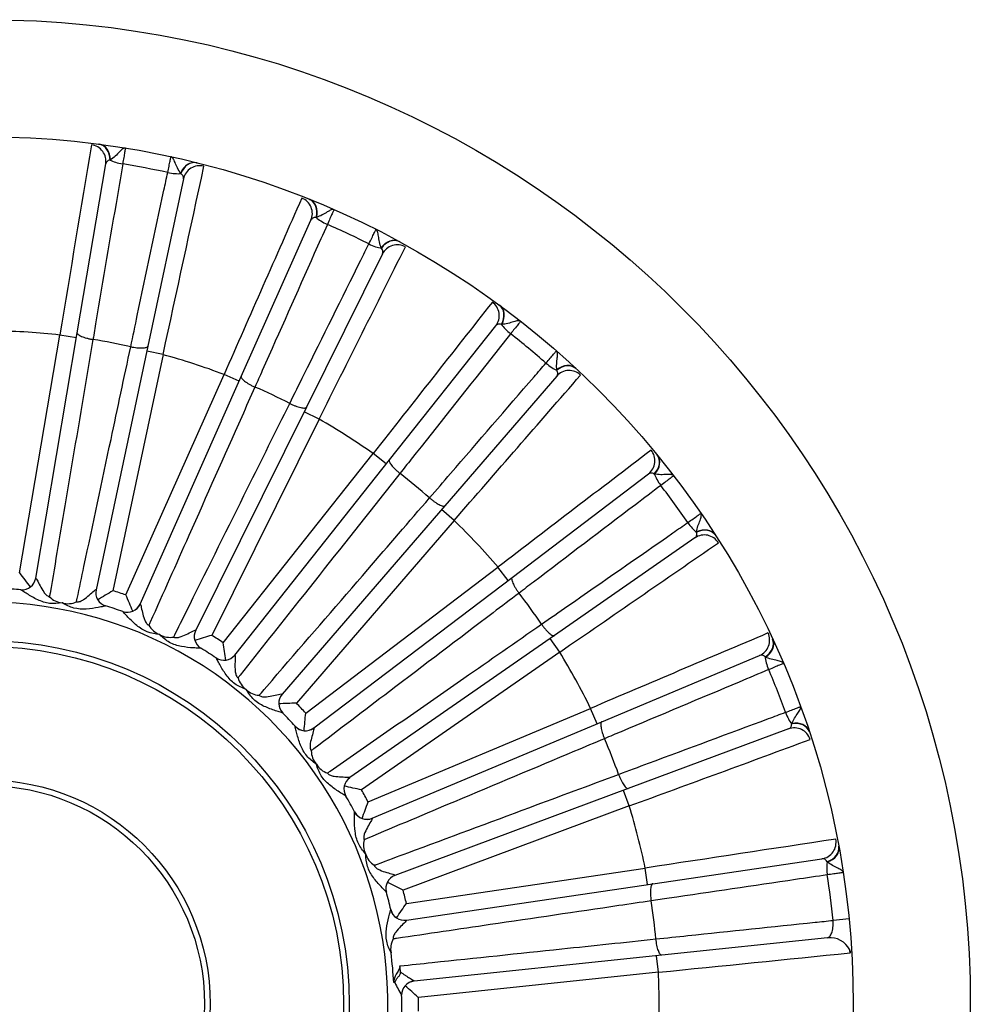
# Model space of a CAD drawing. Header units: millimetres. Extents: x 0 to 1782, y 0 to 1260.
# Tile 23 of 25: x 1210 to 1381, y 819 to 996. Entities that reach past the tile are written whole.
import ezdxf

# ---------------------------------------------------------------- set-up
doc = ezdxf.new("R2010")
doc.units = ezdxf.units.MM
doc.header["$LTSCALE"] = 6
doc.layers.add('CAP355B', color=7, linetype='Continuous')
doc.layers.add('Default', color=7, linetype='Continuous')

# ---------------------------------------------------------------- blocks, each defined once
blk = doc.blocks.new('SE2')
at = {"layer": 'CAP355B', "color": 7, "linetype": 'Continuous'}
for p, q in [((1223.91, 973.88), (1224.02, 973.87)), ((1225.98, 971.06), (1225.93, 971.02)), ((1220, 939.89), (1225.15, 970.31)), ((1241.51, 970.53), (1241.61, 970.51)), ((1239.15, 967.64), (1232.74, 937.46)), ((1238.69, 968.59), (1238.65, 968.64)), ((1261.84, 963.94), (1261.93, 963.9)), ((1263.14, 960.69), (1263.07, 960.67)), ((1249.59, 931.99), (1262.14, 960.17)), ((1274.83, 955.13), (1274.8, 955.2)), ((1278.05, 956.32), (1278.14, 956.27)), ((1275.04, 954.1), (1261.32, 926.47)), ((1296.09, 944.87), (1296.18, 944.81)), ((1276.29, 916.97), (1295.45, 941.15)), ((1296.54, 941.4), (1296.48, 941.4)), ((1209.63, 896.58), (1216.89, 939.48)), ((1212.52, 895.63), (1220, 939.89)), ((1219.85, 938.98), (1216.89, 939.48)), ((1222.85, 938.67), (1222.84, 938.67)), ((1232.74, 937.46), (1223.4, 893.55)), ((1229.65, 937.37), (1229.65, 937.37)), ((1235.48, 935.94), (1226.43, 893.38)), ((1235.48, 935.94), (1232.55, 936.56)), ((1228.78, 892.61), (1246.48, 932.36)), ((1231.33, 890.97), (1249.59, 931.99)), ((1249.22, 931.14), (1246.48, 932.36)), ((1306.44, 932.06), (1286.28, 908.71)), ((1306.49, 933.11), (1306.48, 933.18)), ((1309.9, 933.46), (1309.98, 933.39)), ((1252.04, 930.1), (1252.04, 930.1)), ((1258.31, 927.15), (1258.31, 927.15)), ((1261.32, 926.47), (1241.36, 886.26)), ((1263.6, 924.31), (1260.91, 925.64)), ((1263.6, 924.31), (1244.25, 885.33)), ((1246.34, 884.01), (1273.36, 918.11)), ((1275.71, 916.25), (1273.36, 918.11)), ((1324.53, 917.89), (1324.6, 917.81)), ((1248.4, 881.79), (1276.29, 916.97)), ((1278.19, 914.53), (1278.19, 914.53)), ((1298.41, 895.79), (1322.99, 914.44)), ((1324.1, 914.41), (1324.04, 914.42)), ((1283.53, 910.12), (1283.53, 910.12)), ((1286.28, 908.71), (1256.94, 874.72)), ((1287.95, 906.05), (1285.67, 908.01)), ((1287.95, 906.05), (1259.51, 873.11)), ((1331.68, 903.91), (1331.68, 903.98)), ((1331.37, 902.91), (1306.03, 885.3)), ((1335.07, 903.4), (1335.12, 903.31)), ((1261.2, 871.31), (1295.86, 897.62)), ((1297.67, 895.23), (1295.86, 897.62)), ((1212.52, 895.63), (1212.52, 895.64)), ((1262.65, 868.64), (1298.41, 895.79)), ((1223.41, 893.56), (1223.4, 893.55)), ((1299.65, 892.95), (1299.65, 892.95)), ((1231.33, 890.97), (1231.34, 890.98)), ((1241.37, 886.26), (1241.36, 886.26)), ((1303.72, 887.35), (1303.72, 887.35)), ((1306.03, 885.3), (1269.17, 859.68)), ((1306.98, 882.31), (1305.27, 884.77)), ((1345.37, 884.68), (1345.41, 884.58)), ((1306.98, 882.31), (1271.26, 857.48)), ((1248.4, 881.79), (1248.41, 881.79)), ((1314.57, 869.77), (1343.01, 881.72)), ((1344.09, 881.42), (1344.03, 881.45)), ((1256.95, 874.73), (1256.94, 874.72)), ((1272.44, 855.31), (1312.55, 872.17)), ((1313.72, 869.41), (1312.55, 872.17)), ((1273.18, 852.37), (1314.57, 869.77)), ((1262.65, 868.64), (1262.66, 868.65)), ((1348.26, 868.47), (1319.34, 857.71)), ((1348.81, 869.36), (1348.83, 869.43)), ((1351.97, 868.02), (1352, 867.92)), ((1315.06, 866.71), (1315.06, 866.71)), ((1269.17, 859.68), (1269.17, 859.68)), ((1317.61, 860.27), (1317.61, 860.28)), ((1319.34, 857.71), (1277.26, 842.06)), ((1319.52, 854.58), (1318.48, 857.39)), ((1319.52, 854.58), (1278.74, 839.41)), ((1273.18, 852.37), (1273.19, 852.37)), ((1357.29, 847.33), (1357.31, 847.23)), ((1323.75, 840.55), (1354.27, 845.05)), ((1279.35, 837.02), (1322.4, 843.38)), ((1322.84, 840.41), (1322.4, 843.38)), ((1355.24, 844.49), (1355.19, 844.53)), ((1277.27, 842.07), (1277.26, 842.06)), ((1279.34, 833.99), (1323.75, 840.55)), ((1323.47, 837.47), (1323.47, 837.47)), ((1279.34, 833.99), (1279.35, 833.99)), ((1359.15, 834.24), (1356.26, 833.95)), ((1355.28, 830.83), (1325.37, 827.68)), ((1324.33, 830.6), (1324.33, 830.6)), ((1325.37, 827.68), (1280.73, 822.99)), ((1324.77, 824.6), (1324.46, 827.59)), ((1359.48, 828.23), (1359.25, 828.68)), ((1359.48, 828.23), (1359.34, 828.1)), ((1324.77, 824.6), (1281.5, 820.06)), ((1277.26, 822.74), (1277.07, 822.73)), ((1280.74, 822.99), (1280.73, 822.99))]:
    blk.add_line(p, q, dxfattribs=at)
for radius in [177.5, 156.4, 65.55, 64.52, 40.48, 39.45]:
    blk.add_circle((1203.51, 818.82), radius, dxfattribs=at)
for centre, radius, start, end in [((20196.53, -2177.53), 19233.89, 170.570087, 170.673605), ((1203.51, 818.82), 153.5, 77.6565, 80.7435), ((-17568.29, 5026.74), 19243.61, 347.726421, 347.829887), ((18854.67, -6806.77), 19233.89, 156.170087, 156.273605), ((1203.51, 818.82), 153.5, 63.2565, 66.3435), ((-15932.08, 9562.9), 19243.61, 333.326421, 333.429887), ((16403.72, -10956.86), 19233.89, 141.770087, 141.873605), ((1203.51, 818.82), 121.4, 83.6702, 89.1298), ((1203.51, 818.82), 153.5, 48.8565, 51.9435), ((1203.51, 818.82), 121.4, 77.5663, 80.8337), ((1203.51, 818.82), 121.4, 69.2702, 74.7298), ((-13219.17, 13549.63), 19243.61, 318.926421, 319.029887), ((1203.51, 818.82), 121.4, 63.1663, 66.4337), ((1203.51, 818.82), 121.4, 54.8702, 60.3298), ((12997.68, -14367.05), 19233.89, 127.370087, 127.473605), ((1203.51, 818.82), 121.4, 48.7663, 52.0337), ((1203.51, 818.82), 153.5, 34.4565, 37.5435), ((1203.51, 818.82), 121.4, 40.4702, 45.9298), ((-9600.03, 16736.44), 19243.61, 304.526421, 304.629887), ((1031.5, 757.66), 225.9, 37.1437, 37.9499), ((1210.05, 896.05), 2.5, 265.1556, 350.4), ((1203.51, 818.82), 75, 85.1551, 87.6449), ((1225.85, 893.03), 2.5, 168, 253.2444), ((1340.92, 698.63), 225.9, 120.4501, 121.2563), ((1203.51, 818.82), 78, 71.0937, 72.9063), ((1203.51, 818.82), 121.4, 34.3663, 37.6337), ((1203.51, 818.82), 72.5, 356.9573, 190.2427), ((1217.68, 894.85), 3.69, 223.5278, 263.7396), ((1203.51, 818.82), 73.66, 79.1751, 79.2249), ((1218.32, 894.73), 3.69, 254.6591, 294.8734), ((1021.69, 802.36), 225.9, 22.7437, 23.5499), ((1203.51, 818.82), 75, 70.7551, 73.2449), ((1229.05, 891.99), 2.5, 250.7556, 336), ((1236.14, 888.94), 3.69, 209.1278, 249.3396), ((1243.6, 885.14), 2.5, 153.6, 238.8444), ((8850.57, -16823.05), 19233.89, 112.970087, 113.073605), ((1203.51, 818.82), 73.66, 64.7751, 64.8249), ((1236.73, 888.66), 3.69, 240.2591, 280.4734), ((1306.71, 668.24), 225.9, 106.0501, 106.8563), ((1203.51, 818.82), 78, 56.6937, 58.5063), ((1023.31, 848.09), 225.9, 8.3437, 9.1499), ((1203.51, 818.82), 75, 56.3551, 58.8449), ((1203.51, 818.82), 121.4, 26.0702, 31.5298), ((1246.44, 883.34), 2.5, 236.3556, 321.6), ((1203.51, 818.82), 153.5, 20.0565, 23.1435), ((1252.56, 878.62), 3.69, 194.7278, 234.9396), ((1203.51, 818.82), 73.66, 50.3751, 50.4249), ((1253.06, 878.23), 3.71, 225.9664, 265.9661), ((1258.84, 873.09), 2.5, 139.2, 224.4444), ((1266.02, 647.3), 225.9, 91.6501, 92.4563), ((1203.51, 818.82), 78, 42.2937, 44.1063), ((1203.51, 818.82), 75, 41.9551, 44.4449), ((1036.25, 891.98), 225.9, 353.9437, 354.7499), ((1261.14, 870.64), 2.5, 221.9556, 307.2), ((1203.51, 818.82), 121.4, 19.9663, 23.2337), ((-5302.06, 18923.09), 19243.61, 290.126421, 290.229887), ((1265.89, 864.54), 3.69, 180.3278, 220.5396), ((1203.51, 818.82), 73.66, 35.9751, 36.0249), ((1266.27, 864.02), 3.69, 211.4591, 251.6734), ((1270.59, 857.62), 2.5, 124.8, 210.0444), ((1221.4, 637.14), 225.9, 77.2501, 78.0563), ((1203.51, 818.82), 78, 27.8937, 29.7063), ((1203.51, 818.82), 75, 27.5551, 30.0449), ((1059.7, 931.28), 225.9, 339.5437, 340.3499), ((1203.51, 818.82), 121.4, 11.6702, 17.1298), ((1272.22, 854.67), 2.5, 207.5556, 292.8), ((1275.3, 847.59), 3.69, 165.9278, 206.1396), ((4222.97, -18170.54), 19233.89, 98.570087, 98.673605), ((1203.51, 818.82), 73.66, 21.5751, 21.6249), ((1275.54, 846.99), 3.69, 197.0591, 237.2734), ((1278.14, 839.72), 2.5, 110.4, 195.6444), ((1203.51, 818.82), 153.5, 5.6565, 8.7435), ((1175.66, 638.4), 225.9, 62.8501, 63.6563), ((1203.51, 818.82), 75, 13.1551, 15.6449), ((1203.51, 818.82), 78, 13.4937, 15.3063), ((1092.18, 963.51), 225.9, 325.1437, 325.9499), ((1203.51, 818.82), 121.4, 5.5663, 8.8337), ((1278.97, 836.46), 2.5, 193.1556, 278.4), ((1355.75, 826.92), 3.91, 25.9301, 96.8446), ((1280.2, 828.84), 3.69, 151.5278, 191.7396), ((1203.51, 818.82), 73.66, 3.0427, 7.2249), ((-595.33, 19972.18), 19243.61, 275.726421, 275.829887), ((1202.73, 818.76), 75.78, 4.4675, 5.2948), ((1203.51, 818.82), 121.4, 357.2702, 2.7298), ((1301.64, 834.37), 27.01, 205.4925, 211.0117), ((1280.99, 820.51), 2.5, 96, 181.2444), ((1131.66, 651), 225.9, 48.4501, 49.2563), ((1203.51, 818.82), 75, 358.7551, 1.2449), ((1203.51, 818.82), 78, 359.0937, 0.9063)]:
    blk.add_arc(centre, radius, start, end, dxfattribs=at)
for centre, major_axis, ratio, start_param, end_param in [((1222.19, 970.81), (2.96, -0.5), 0.991756, 0, 1.615662), ((1223.52, 970.91), (0.38, 2.98), 0.797776, 4.850344, 6.276442), ((1223.62, 970.9), (-0.39, -2.97), 0.782661, 1.727719, 3.141593), ((1228.33, 971.14), (-2.96, 0.5), 0.274717, 0.670174, 1.572443), ((1240.79, 967.62), (0.73, 2.91), 0.782661, 0, 1.413873), ((1240.88, 967.6), (0.75, 2.91), 0.797776, 0.006744, 1.432841), ((1242.09, 967.02), (2.93, -0.62), 0.991756, 1.525931, 3.141593), ((1236.5, 969.58), (-2.93, 0.62), 0.274717, 1.569149, 2.471418), ((1259.4, 961.39), (2.74, -1.22), 0.991756, 0, 1.615662), ((1260.72, 961.15), (1.1, 2.79), 0.797776, 4.850344, 6.276442), ((1260.81, 961.12), (-1.12, -2.78), 0.782661, 1.727719, 3.141593), ((1265.43, 960.18), (-2.74, 1.22), 0.274717, 0.670174, 1.572443), ((1276.62, 953.68), (1.43, 2.64), 0.782661, 0, 1.413873), ((1276.71, 953.63), (1.45, 2.63), 0.797776, 0.006744, 1.432841), ((1272.95, 956.64), (-2.69, 1.33), 0.274717, 1.569149, 2.471418), ((1277.73, 952.77), (2.69, -1.33), 0.991756, 1.525931, 3.141593), ((1293.1, 943.01), (2.35, -1.86), 0.991756, 0, 1.615662), ((1294.32, 942.46), (1.76, 2.43), 0.797776, 4.850344, 6.276442), ((1294.4, 942.4), (-1.78, -2.42), 0.782661, 1.727719, 3.141593), ((1298.64, 940.34), (-2.35, 1.86), 0.274717, 0.670174, 1.572443), ((1305.04, 935.04), (-2.27, 1.96), 0.274717, 1.569149, 2.471418), ((1307.86, 931.26), (2.04, 2.2), 0.782661, 0, 1.413873), ((1307.93, 931.19), (2.05, 2.19), 0.797776, 0.006744, 1.432841), ((1308.71, 930.1), (2.27, -1.96), 0.991756, 1.525931, 3.141593), ((1321.17, 916.83), (1.81, -2.39), 0.991756, 0, 1.615662), ((1322.21, 915.99), (2.31, 1.91), 0.797776, 4.850344, 6.276442), ((1322.27, 915.91), (-2.32, -1.9), 0.782661, 1.727719, 3.141593), ((1325.87, 912.86), (-1.81, 2.39), 0.274717, 0.670174, 1.572443), ((1330.75, 906.14), (-1.71, 2.46), 0.274717, 1.569149, 2.471418), ((1333.08, 900.44), (1.71, -2.46), 0.991756, 1.525931, 3.141593), ((1332.54, 901.77), (2.52, 1.62), 0.782661, 0, 1.413873), ((1332.6, 901.69), (2.53, 1.61), 0.797776, 0.006744, 1.432841), ((1210.05, 896.05), (0.21, 2.49), 0.999887, 3.141593, 4.63264), ((1225.85, 893.03), (-0.72, -2.39), 0.999887, 4.792138, 6.283185), ((1229.05, 891.99), (0.82, 2.36), 0.999887, 3.141593, 4.63264), ((1243.6, 885.14), (-1.29, -2.14), 0.999887, 4.792138, 6.283185), ((1341.85, 884.49), (1.16, -2.77), 0.991756, 0, 1.615662), ((1342.64, 883.41), (2.71, 1.28), 0.797776, 4.850344, 6.276442), ((1342.69, 883.32), (-2.72, -1.26), 0.782661, 1.727719, 3.141593), ((1246.44, 883.34), (1.39, 2.08), 0.999887, 3.141593, 4.63264), ((1345.41, 879.48), (-1.16, 2.77), 0.274717, 0.670174, 1.572443), ((1258.84, 873.09), (-1.78, -1.75), 0.999887, 4.792138, 6.283185), ((1348.47, 871.75), (-1.05, 2.81), 0.274717, 1.569149, 2.471418), ((1261.14, 870.63), (1.86, 1.67), 0.999887, 3.141593, 4.63264), ((1349.31, 865.66), (1.05, -2.81), 0.991756, 1.525931, 3.141593), ((1349.15, 866.98), (2.85, 0.93), 0.797776, 0.006744, 1.432841), ((1349.12, 867.08), (2.85, 0.94), 0.782661, 0, 1.413873), ((1270.59, 857.62), (-2.16, -1.25), 0.999887, 4.792138, 6.283185), ((1272.22, 854.67), (2.22, 1.16), 0.999887, 3.141593, 4.63264), ((1353.83, 848.02), (0.44, -2.97), 0.991756, 0, 1.615662), ((1354.34, 846.78), (2.95, 0.56), 0.797776, 4.850344, 6.276442), ((1354.36, 846.68), (-2.95, -0.54), 0.782661, 1.727719, 3.141593), ((1356.04, 842.28), (-0.44, 2.97), 0.274717, 0.670174, 1.572443), ((1278.14, 839.72), (-2.41, -0.67), 0.999887, 4.792138, 6.283185), ((1278.97, 836.46), (2.43, 0.57), 0.999887, 3.141593, 4.63264), ((1356.37, 827.93), (0.31, -2.98), 0.991756, 1.525931, 1.722732), ((1280.99, 820.51), (2.5, 0.05), 0.999887, 1.650545, 3.141593)]:
    blk.add_ellipse(centre, major_axis=major_axis, ratio=ratio, start_param=start_param, end_param=end_param, dxfattribs=at)
for points, knots in [([(1228.69, 973.18), (1228.55, 973.2), (1228.39, 973.15), (1228.03, 972.9), (1227.84, 972.71), (1227.39, 972.25), (1227.14, 971.98), (1226.58, 971.47), (1226.27, 971.24), (1225.98, 971.06)], [0, 0, 0, 0, 0.25, 0.25, 0.5, 0.5, 0.75, 0.75, 1, 1, 1, 1]), ([(1228.69, 973.18), (1228.69, 973.18), (1228.69, 973.16), (1228.68, 973.1), (1228.67, 973.04), (1228.65, 972.91), (1228.63, 972.82), (1228.6, 972.63), (1228.58, 972.51), (1228.51, 972.13), (1228.46, 971.82), (1228.34, 971.12), (1228.27, 970.73), (1228.2, 970.32)], [0, 0, 0, 0, 0.125, 0.125, 0.25, 0.25, 0.375, 0.375, 0.5, 0.5, 0.75, 0.75, 1, 1, 1, 1]), ([(1225.93, 971.02), (1225.81, 970.99), (1225.7, 970.96), (1225.52, 970.87), (1225.44, 970.81), (1225.25, 970.63), (1225.18, 970.48), (1225.15, 970.31)], [0, 0, 0, 0, 0.25, 0.25, 0.5, 0.5, 1, 1, 1, 1]), ([(1236.32, 968.77), (1236.41, 969.18), (1236.48, 969.56), (1236.63, 970.26), (1236.69, 970.57), (1236.77, 970.95), (1236.8, 971.06), (1236.84, 971.26), (1236.85, 971.34), (1236.88, 971.48), (1236.89, 971.53), (1236.91, 971.6), (1236.91, 971.61), (1236.91, 971.61)], [0, 0, 0, 0, 0.25, 0.25, 0.5, 0.5, 0.625, 0.625, 0.75, 0.75, 0.875, 0.875, 1, 1, 1, 1]), ([(1238.65, 968.64), (1238.45, 968.91), (1238.25, 969.25), (1237.92, 969.93), (1237.78, 970.27), (1237.53, 970.86), (1237.42, 971.11), (1237.18, 971.47), (1237.05, 971.58), (1236.91, 971.61)], [0, 0, 0, 0, 0.25, 0.25, 0.5, 0.5, 0.75, 0.75, 1, 1, 1, 1]), ([(1228.2, 970.32), (1227.88, 968.43), (1227.56, 966.53), (1227.24, 964.63), (1225.95, 957.05), (1224.67, 949.46), (1223.39, 941.88), (1223.21, 940.81), (1223.03, 939.74), (1222.85, 938.67)], [0, 0, 0, 0, 0.179727, 0.179727, 0.179727, 0.898633, 0.898633, 0.898633, 1, 1, 1, 1]), ([(1229.65, 937.37), (1230.05, 939.26), (1230.45, 941.14), (1230.84, 943.02), (1232.44, 950.54), (1234.04, 958.07), (1235.64, 965.59), (1235.87, 966.65), (1236.09, 967.71), (1236.32, 968.77)], [0, 0, 0, 0, 0.179727, 0.179727, 0.179727, 0.898633, 0.898633, 0.898633, 1, 1, 1, 1]), ([(1239.15, 967.64), (1239.19, 967.81), (1239.17, 967.97), (1239.06, 968.21), (1239.01, 968.29), (1238.88, 968.44), (1238.79, 968.52), (1238.69, 968.59)], [0, 0, 0, 0, 0.5, 0.5, 0.75, 0.75, 1, 1, 1, 1]), ([(1266.29, 962.07), (1266.16, 962.13), (1265.99, 962.11), (1265.58, 961.96), (1265.35, 961.82), (1264.8, 961.49), (1264.49, 961.3), (1263.82, 960.94), (1263.46, 960.79), (1263.14, 960.69)], [0, 0, 0, 0, 0.25, 0.25, 0.5, 0.5, 0.75, 0.75, 1, 1, 1, 1]), ([(1266.29, 962.07), (1266.29, 962.07), (1266.28, 962.05), (1266.25, 961.99), (1266.23, 961.94), (1266.18, 961.81), (1266.14, 961.74), (1266.06, 961.56), (1266.01, 961.45), (1265.85, 961.09), (1265.72, 960.81), (1265.43, 960.16), (1265.27, 959.8), (1265.1, 959.42)], [0, 0, 0, 0, 0.125, 0.125, 0.25, 0.25, 0.375, 0.375, 0.5, 0.5, 0.75, 0.75, 1, 1, 1, 1]), ([(1263.07, 960.67), (1262.95, 960.67), (1262.84, 960.66), (1262.64, 960.61), (1262.55, 960.58), (1262.32, 960.45), (1262.21, 960.33), (1262.14, 960.17)], [0, 0, 0, 0, 0.25, 0.25, 0.5, 0.5, 1, 1, 1, 1]), ([(1265.1, 959.42), (1264.32, 957.67), (1263.53, 955.91), (1262.75, 954.15), (1259.62, 947.12), (1256.5, 940.1), (1253.37, 933.07), (1252.93, 932.08), (1252.48, 931.09), (1252.04, 930.1)], [0, 0, 0, 0, 0.179727, 0.179727, 0.179727, 0.898633, 0.898633, 0.898633, 1, 1, 1, 1]), ([(1272.58, 955.9), (1272.76, 956.28), (1272.94, 956.62), (1273.25, 957.27), (1273.39, 957.55), (1273.56, 957.9), (1273.61, 958), (1273.7, 958.18), (1273.74, 958.26), (1273.8, 958.38), (1273.82, 958.43), (1273.85, 958.49), (1273.86, 958.51), (1273.86, 958.51)], [0, 0, 0, 0, 0.25, 0.25, 0.5, 0.5, 0.625, 0.625, 0.75, 0.75, 0.875, 0.875, 1, 1, 1, 1]), ([(1274.8, 955.2), (1274.68, 955.51), (1274.56, 955.88), (1274.41, 956.62), (1274.37, 956.99), (1274.27, 957.62), (1274.23, 957.89), (1274.09, 958.3), (1273.99, 958.44), (1273.86, 958.51)], [0, 0, 0, 0, 0.25, 0.25, 0.5, 0.5, 0.75, 0.75, 1, 1, 1, 1]), ([(1258.31, 927.15), (1259.16, 928.87), (1260.02, 930.59), (1260.87, 932.32), (1264.29, 939.21), (1267.71, 946.1), (1271.13, 952.99), (1271.62, 953.96), (1272.1, 954.93), (1272.58, 955.9)], [0, 0, 0, 0, 0.179727, 0.179727, 0.179727, 0.898633, 0.898633, 0.898633, 1, 1, 1, 1]), ([(1275.04, 954.1), (1275.12, 954.26), (1275.15, 954.42), (1275.1, 954.68), (1275.07, 954.77), (1274.97, 954.95), (1274.91, 955.04), (1274.83, 955.13)], [0, 0, 0, 0, 0.5, 0.5, 0.75, 0.75, 1, 1, 1, 1]), ([(1296.48, 941.4), (1296.36, 941.43), (1296.25, 941.45), (1296.04, 941.45), (1295.95, 941.45), (1295.7, 941.38), (1295.56, 941.28), (1295.45, 941.15)], [0, 0, 0, 0, 0.25, 0.25, 0.5, 0.5, 1, 1, 1, 1]), ([(1299.94, 941.95), (1299.83, 942.04), (1299.66, 942.07), (1299.23, 942.02), (1298.97, 941.95), (1298.36, 941.77), (1298, 941.65), (1297.27, 941.47), (1296.88, 941.42), (1296.54, 941.4)], [0, 0, 0, 0, 0.25, 0.25, 0.5, 0.5, 0.75, 0.75, 1, 1, 1, 1]), ([(1299.94, 941.95), (1299.94, 941.95), (1299.93, 941.94), (1299.89, 941.89), (1299.85, 941.84), (1299.77, 941.74), (1299.72, 941.67), (1299.59, 941.52), (1299.52, 941.42), (1299.27, 941.12), (1299.08, 940.88), (1298.63, 940.32), (1298.39, 940.01), (1298.13, 939.69)], [0, 0, 0, 0, 0.125, 0.125, 0.25, 0.25, 0.375, 0.375, 0.5, 0.5, 0.75, 0.75, 1, 1, 1, 1]), ([(1220, 939.89), (1220, 939.85), (1220.01, 939.79), (1220.07, 939.69), (1220.12, 939.63), (1220.25, 939.52), (1220.33, 939.46), (1220.54, 939.35), (1220.65, 939.29), (1220.92, 939.18), (1221.06, 939.12), (1221.38, 939.02), (1221.54, 938.97), (1221.9, 938.87), (1222.08, 938.82), (1222.46, 938.74), (1222.65, 938.71), (1222.84, 938.67)], [0, 0, 0, 0, 0.125, 0.125, 0.25, 0.25, 0.375, 0.375, 0.5, 0.5, 0.625, 0.625, 0.75, 0.75, 0.875, 0.875, 1, 1, 1, 1]), ([(1298.13, 939.69), (1296.93, 938.18), (1295.74, 936.67), (1294.55, 935.17), (1289.77, 929.14), (1284.99, 923.11), (1280.21, 917.08), (1279.54, 916.23), (1278.87, 915.38), (1278.19, 914.53)], [0, 0, 0, 0, 0.179727, 0.179727, 0.179727, 0.898633, 0.898633, 0.898633, 1, 1, 1, 1]), ([(1222.84, 938.67), (1222.52, 936.74), (1222.19, 934.82), (1221.87, 932.89), (1220.56, 925.18), (1219.26, 917.47), (1217.95, 909.76), (1217.01, 904.14), (1216.06, 898.53), (1215.11, 892.92), (1215.07, 892.72), (1215.04, 892.52), (1215.01, 892.31)], [0, 0, 0, 0, 0.124752, 0.124752, 0.124752, 0.623761, 0.623761, 0.623761, 0.986945, 0.986945, 0.986945, 1, 1, 1, 1]), ([(1219.87, 891.39), (1219.91, 891.59), (1219.95, 891.79), (1220, 891.99), (1220.4, 893.9), (1220.81, 895.81), (1221.22, 897.72), (1222.84, 905.37), (1224.47, 913.02), (1226.1, 920.67), (1227.28, 926.24), (1228.46, 931.81), (1229.65, 937.37)], [0, 0, 0, 0, 0.013055, 0.013055, 0.013055, 0.137807, 0.137807, 0.137807, 0.636816, 0.636816, 0.636816, 1, 1, 1, 1]), ([(1229.65, 937.37), (1229.84, 937.33), (1230.03, 937.3), (1230.41, 937.24), (1230.6, 937.21), (1230.96, 937.17), (1231.14, 937.16), (1231.47, 937.14), (1231.63, 937.14), (1231.91, 937.15), (1232.04, 937.16), (1232.27, 937.19), (1232.37, 937.21), (1232.54, 937.26), (1232.6, 937.3), (1232.7, 937.37), (1232.73, 937.42), (1232.74, 937.46)], [0, 0, 0, 0, 0.125, 0.125, 0.25, 0.25, 0.375, 0.375, 0.5, 0.5, 0.625, 0.625, 0.75, 0.75, 0.875, 0.875, 1, 1, 1, 1]), ([(1304.5, 934.42), (1304.77, 934.73), (1305.02, 935.03), (1305.49, 935.57), (1305.69, 935.81), (1305.95, 936.11), (1306.02, 936.19), (1306.15, 936.35), (1306.21, 936.41), (1306.3, 936.52), (1306.33, 936.55), (1306.38, 936.61), (1306.39, 936.62), (1306.39, 936.62)], [0, 0, 0, 0, 0.25, 0.25, 0.5, 0.5, 0.625, 0.625, 0.75, 0.75, 0.875, 0.875, 1, 1, 1, 1]), ([(1306.48, 933.18), (1306.43, 933.52), (1306.42, 933.91), (1306.46, 934.66), (1306.5, 935.03), (1306.57, 935.66), (1306.59, 935.93), (1306.56, 936.36), (1306.5, 936.52), (1306.39, 936.62)], [0, 0, 0, 0, 0.25, 0.25, 0.5, 0.5, 0.75, 0.75, 1, 1, 1, 1]), ([(1283.53, 910.12), (1284.78, 911.57), (1286.04, 913.03), (1287.3, 914.49), (1292.32, 920.31), (1297.35, 926.13), (1302.37, 931.95), (1303.08, 932.77), (1303.79, 933.6), (1304.5, 934.42)], [0, 0, 0, 0, 0.179727, 0.179727, 0.179727, 0.898633, 0.898633, 0.898633, 1, 1, 1, 1]), ([(1249.59, 931.99), (1249.57, 931.94), (1249.57, 931.89), (1249.6, 931.77), (1249.64, 931.71), (1249.74, 931.57), (1249.81, 931.49), (1249.98, 931.33), (1250.08, 931.24), (1250.3, 931.07), (1250.43, 930.98), (1250.71, 930.8), (1250.86, 930.71), (1251.17, 930.53), (1251.34, 930.43), (1251.68, 930.26), (1251.86, 930.18), (1252.04, 930.1)], [0, 0, 0, 0, 0.125, 0.125, 0.25, 0.25, 0.375, 0.375, 0.5, 0.5, 0.625, 0.625, 0.75, 0.75, 0.875, 0.875, 1, 1, 1, 1]), ([(1306.44, 932.06), (1306.55, 932.19), (1306.62, 932.34), (1306.64, 932.61), (1306.63, 932.7), (1306.58, 932.9), (1306.54, 933), (1306.49, 933.11)], [0, 0, 0, 0, 0.5, 0.5, 0.75, 0.75, 1, 1, 1, 1]), ([(1252.04, 930.1), (1251.25, 928.31), (1250.45, 926.53), (1249.66, 924.74), (1246.48, 917.59), (1243.3, 910.45), (1240.12, 903.31), (1237.8, 898.11), (1235.49, 892.91), (1233.17, 887.71), (1233.09, 887.52), (1233.01, 887.33), (1232.92, 887.15)], [0, 0, 0, 0, 0.124752, 0.124752, 0.124752, 0.623761, 0.623761, 0.623761, 0.986945, 0.986945, 0.986945, 1, 1, 1, 1]), ([(1237.4, 885.04), (1237.49, 885.22), (1237.58, 885.4), (1237.67, 885.59), (1238.54, 887.34), (1239.41, 889.09), (1240.28, 890.84), (1243.76, 897.85), (1247.24, 904.85), (1250.72, 911.85), (1253.25, 916.95), (1255.78, 922.05), (1258.31, 927.15)], [0, 0, 0, 0, 0.013055, 0.013055, 0.013055, 0.137807, 0.137807, 0.137807, 0.636816, 0.636816, 0.636816, 1, 1, 1, 1]), ([(1258.31, 927.15), (1258.49, 927.06), (1258.66, 926.98), (1259.01, 926.82), (1259.19, 926.75), (1259.53, 926.62), (1259.7, 926.57), (1260.01, 926.47), (1260.17, 926.43), (1260.44, 926.36), (1260.57, 926.34), (1260.8, 926.32), (1260.91, 926.31), (1261.08, 926.32), (1261.15, 926.34), (1261.26, 926.39), (1261.3, 926.42), (1261.32, 926.47)], [0, 0, 0, 0, 0.125, 0.125, 0.25, 0.25, 0.375, 0.375, 0.5, 0.5, 0.625, 0.625, 0.75, 0.75, 0.875, 0.875, 1, 1, 1, 1]), ([(1276.29, 916.97), (1276.26, 916.93), (1276.24, 916.88), (1276.25, 916.76), (1276.26, 916.69), (1276.33, 916.53), (1276.37, 916.44), (1276.5, 916.24), (1276.57, 916.13), (1276.75, 915.91), (1276.85, 915.79), (1277.07, 915.54), (1277.19, 915.42), (1277.45, 915.16), (1277.6, 915.03), (1277.88, 914.78), (1278.03, 914.65), (1278.19, 914.53)], [0, 0, 0, 0, 0.125, 0.125, 0.25, 0.25, 0.375, 0.375, 0.5, 0.5, 0.625, 0.625, 0.75, 0.75, 0.875, 0.875, 1, 1, 1, 1]), ([(1278.19, 914.53), (1276.98, 913), (1275.76, 911.47), (1274.55, 909.93), (1269.69, 903.81), (1264.83, 897.68), (1259.98, 891.55), (1256.44, 887.09), (1252.91, 882.63), (1249.37, 878.16), (1249.24, 878), (1249.12, 877.84), (1248.99, 877.68)], [0, 0, 0, 0, 0.124752, 0.124752, 0.124752, 0.623761, 0.623761, 0.623761, 0.986945, 0.986945, 0.986945, 1, 1, 1, 1]), ([(1324.04, 914.42), (1323.93, 914.49), (1323.83, 914.53), (1323.63, 914.59), (1323.54, 914.6), (1323.28, 914.6), (1323.12, 914.54), (1322.99, 914.44)], [0, 0, 0, 0, 0.25, 0.25, 0.5, 0.5, 1, 1, 1, 1]), ([(1327.53, 914.1), (1327.44, 914.22), (1327.29, 914.29), (1326.86, 914.35), (1326.59, 914.35), (1325.95, 914.32), (1325.58, 914.29), (1324.82, 914.3), (1324.44, 914.34), (1324.1, 914.41)], [0, 0, 0, 0, 0.25, 0.25, 0.5, 0.5, 0.75, 0.75, 1, 1, 1, 1]), ([(1325.21, 912.36), (1323.68, 911.2), (1322.15, 910.03), (1320.62, 908.87), (1314.49, 904.22), (1308.37, 899.57), (1302.24, 894.92), (1301.37, 894.26), (1300.51, 893.61), (1299.65, 892.95)], [0, 0, 0, 0, 0.179727, 0.179727, 0.179727, 0.898633, 0.898633, 0.898633, 1, 1, 1, 1]), ([(1327.53, 914.1), (1327.53, 914.1), (1327.52, 914.09), (1327.46, 914.05), (1327.42, 914.02), (1327.31, 913.94), (1327.24, 913.89), (1327.08, 913.77), (1326.99, 913.7), (1326.68, 913.46), (1326.43, 913.27), (1325.86, 912.84), (1325.55, 912.61), (1325.21, 912.36)], [0, 0, 0, 0, 0.125, 0.125, 0.25, 0.25, 0.375, 0.375, 0.5, 0.5, 0.75, 0.75, 1, 1, 1, 1]), ([(1252.8, 874.53), (1252.94, 874.68), (1253.07, 874.84), (1253.2, 874.99), (1254.48, 876.47), (1255.76, 877.95), (1257.04, 879.43), (1262.15, 885.35), (1267.26, 891.27), (1272.37, 897.19), (1276.09, 901.5), (1279.81, 905.81), (1283.53, 910.12)], [0, 0, 0, 0, 0.013055, 0.013055, 0.013055, 0.137807, 0.137807, 0.137807, 0.636816, 0.636816, 0.636816, 1, 1, 1, 1]), ([(1283.53, 910.12), (1283.68, 909.99), (1283.83, 909.86), (1284.13, 909.63), (1284.28, 909.51), (1284.58, 909.3), (1284.73, 909.21), (1285.01, 909.03), (1285.15, 908.96), (1285.4, 908.83), (1285.52, 908.77), (1285.74, 908.69), (1285.84, 908.66), (1286.01, 908.63), (1286.08, 908.63), (1286.2, 908.65), (1286.25, 908.67), (1286.28, 908.71)], [0, 0, 0, 0, 0.125, 0.125, 0.25, 0.25, 0.375, 0.375, 0.5, 0.5, 0.625, 0.625, 0.75, 0.75, 0.875, 0.875, 1, 1, 1, 1]), ([(1330.08, 905.67), (1330.42, 905.91), (1330.73, 906.13), (1331.32, 906.54), (1331.58, 906.72), (1331.9, 906.95), (1331.99, 907.01), (1332.15, 907.13), (1332.22, 907.18), (1332.34, 907.25), (1332.38, 907.28), (1332.44, 907.32), (1332.45, 907.33), (1332.45, 907.33)], [0, 0, 0, 0, 0.25, 0.25, 0.5, 0.5, 0.625, 0.625, 0.75, 0.75, 0.875, 0.875, 1, 1, 1, 1]), ([(1331.68, 903.98), (1331.72, 904.32), (1331.8, 904.7), (1332.03, 905.42), (1332.17, 905.76), (1332.39, 906.36), (1332.48, 906.62), (1332.55, 907.04), (1332.53, 907.21), (1332.45, 907.33)], [0, 0, 0, 0, 0.25, 0.25, 0.5, 0.5, 0.75, 0.75, 1, 1, 1, 1]), ([(1303.72, 887.35), (1305.29, 888.45), (1306.87, 889.55), (1308.45, 890.64), (1314.77, 895.03), (1321.09, 899.42), (1327.4, 903.81), (1328.29, 904.43), (1329.18, 905.05), (1330.08, 905.67)], [0, 0, 0, 0, 0.179727, 0.179727, 0.179727, 0.898633, 0.898633, 0.898633, 1, 1, 1, 1]), ([(1331.37, 902.91), (1331.51, 903.01), (1331.61, 903.13), (1331.69, 903.38), (1331.71, 903.48), (1331.71, 903.68), (1331.7, 903.79), (1331.68, 903.91)], [0, 0, 0, 0, 0.5, 0.5, 0.75, 0.75, 1, 1, 1, 1]), ([(1212.52, 895.64), (1212.54, 895.71), (1212.63, 895.57), (1212.92, 895.02), (1213.11, 894.66), (1213.5, 893.91), (1213.72, 893.52), (1214.1, 892.97), (1214.24, 892.79), (1214.58, 892.48), (1214.78, 892.35), (1215.01, 892.31)], [0, 0, 0, 0, 0.25, 0.25, 0.5, 0.5, 0.75, 0.75, 0.875, 0.875, 1, 1, 1, 1]), ([(1298.41, 895.79), (1298.37, 895.76), (1298.35, 895.71), (1298.32, 895.59), (1298.32, 895.52), (1298.34, 895.35), (1298.36, 895.25), (1298.43, 895.02), (1298.47, 894.9), (1298.59, 894.64), (1298.66, 894.5), (1298.81, 894.21), (1298.9, 894.06), (1299.09, 893.74), (1299.19, 893.58), (1299.41, 893.27), (1299.53, 893.11), (1299.65, 892.95)], [0, 0, 0, 0, 0.125, 0.125, 0.25, 0.25, 0.375, 0.375, 0.5, 0.5, 0.625, 0.625, 0.75, 0.75, 0.875, 0.875, 1, 1, 1, 1]), ([(1217.28, 891.19), (1216.54, 891.07), (1215.78, 891.01), (1214.28, 891.18), (1213.56, 891.44), (1212.21, 892.07), (1211.56, 892.45), (1210.7, 892.99), (1210.43, 893.16), (1210, 893.45), (1209.85, 893.55), (1209.84, 893.55)], [0, 0, 0, 0, 0.25, 0.25, 0.5, 0.5, 0.75, 0.75, 0.875, 0.875, 1, 1, 1, 1]), ([(1219.87, 891.39), (1220.09, 891.33), (1220.33, 891.38), (1220.75, 891.55), (1220.95, 891.66), (1221.51, 892.03), (1221.85, 892.32), (1222.5, 892.87), (1222.8, 893.14), (1223.27, 893.54), (1223.41, 893.64), (1223.41, 893.56)], [0, 0, 0, 0, 0.125, 0.125, 0.25, 0.25, 0.5, 0.5, 0.75, 0.75, 1, 1, 1, 1]), ([(1299.65, 892.95), (1298.09, 891.77), (1296.53, 890.59), (1294.97, 889.41), (1288.75, 884.68), (1282.52, 879.95), (1276.29, 875.22), (1271.75, 871.78), (1267.22, 868.34), (1262.69, 864.89), (1262.52, 864.77), (1262.36, 864.65), (1262.2, 864.52)], [0, 0, 0, 0, 0.124752, 0.124752, 0.124752, 0.623761, 0.623761, 0.623761, 0.986945, 0.986945, 0.986945, 1, 1, 1, 1]), ([(1225.13, 890.64), (1225.12, 890.64), (1224.94, 890.6), (1224.44, 890.49), (1224.12, 890.43), (1223.12, 890.24), (1222.38, 890.13), (1220.89, 890.04), (1220.12, 890.07), (1218.67, 890.46), (1217.98, 890.8), (1217.34, 891.18)], [0, 0, 0, 0, 0.125, 0.125, 0.25, 0.25, 0.5, 0.5, 0.75, 0.75, 1, 1, 1, 1]), ([(1234.84, 885.49), (1234.1, 885.56), (1233.35, 885.68), (1231.94, 886.23), (1231.3, 886.66), (1230.15, 887.61), (1229.62, 888.13), (1228.92, 888.87), (1228.7, 889.11), (1228.36, 889.49), (1228.24, 889.63), (1228.23, 889.63)], [0, 0, 0, 0, 0.25, 0.25, 0.5, 0.5, 0.75, 0.75, 0.875, 0.875, 1, 1, 1, 1]), ([(1231.34, 890.98), (1231.37, 891.05), (1231.43, 890.89), (1231.58, 890.29), (1231.66, 889.89), (1231.86, 889.07), (1231.97, 888.63), (1232.21, 888), (1232.3, 887.8), (1232.55, 887.41), (1232.71, 887.23), (1232.92, 887.15)], [0, 0, 0, 0, 0.25, 0.25, 0.5, 0.5, 0.75, 0.75, 0.875, 0.875, 1, 1, 1, 1]), ([(1237.4, 885.04), (1237.61, 884.93), (1237.84, 884.92), (1238.3, 884.97), (1238.51, 885.04), (1239.15, 885.26), (1239.55, 885.45), (1240.31, 885.82), (1240.68, 886.01), (1241.23, 886.27), (1241.39, 886.33), (1241.37, 886.26)], [0, 0, 0, 0, 0.125, 0.125, 0.25, 0.25, 0.5, 0.5, 0.75, 0.75, 1, 1, 1, 1]), ([(1265.11, 860.52), (1265.28, 860.64), (1265.44, 860.75), (1265.61, 860.87), (1267.22, 861.98), (1268.82, 863.1), (1270.43, 864.22), (1276.85, 868.68), (1283.27, 873.14), (1289.69, 877.6), (1294.37, 880.85), (1299.04, 884.1), (1303.72, 887.35)], [0, 0, 0, 0, 0.013055, 0.013055, 0.013055, 0.137807, 0.137807, 0.137807, 0.636816, 0.636816, 0.636816, 1, 1, 1, 1]), ([(1303.72, 887.35), (1303.83, 887.19), (1303.94, 887.03), (1304.18, 886.72), (1304.3, 886.58), (1304.54, 886.3), (1304.65, 886.17), (1304.88, 885.93), (1305, 885.82), (1305.21, 885.63), (1305.31, 885.55), (1305.5, 885.42), (1305.59, 885.36), (1305.75, 885.29), (1305.82, 885.27), (1305.94, 885.26), (1305.99, 885.27), (1306.03, 885.3)], [0, 0, 0, 0, 0.125, 0.125, 0.25, 0.25, 0.375, 0.375, 0.5, 0.5, 0.625, 0.625, 0.75, 0.75, 0.875, 0.875, 1, 1, 1, 1]), ([(1242.31, 883), (1242.3, 883.01), (1242.11, 883.01), (1241.6, 883.03), (1241.28, 883.05), (1240.27, 883.12), (1239.52, 883.2), (1238.06, 883.48), (1237.32, 883.7), (1236, 884.43), (1235.43, 884.94), (1234.9, 885.46)], [0, 0, 0, 0, 0.125, 0.125, 0.25, 0.25, 0.5, 0.5, 0.75, 0.75, 1, 1, 1, 1]), ([(1250.44, 875.6), (1249.74, 875.86), (1249.04, 876.16), (1247.81, 877.04), (1247.3, 877.61), (1246.42, 878.82), (1246.04, 879.46), (1245.54, 880.35), (1245.38, 880.63), (1245.15, 881.09), (1245.07, 881.25), (1245.06, 881.26)], [0, 0, 0, 0, 0.25, 0.25, 0.5, 0.5, 0.75, 0.75, 0.875, 0.875, 1, 1, 1, 1]), ([(1248.41, 881.79), (1248.46, 881.85), (1248.48, 881.68), (1248.47, 881.06), (1248.45, 880.65), (1248.44, 879.81), (1248.44, 879.36), (1248.51, 878.69), (1248.55, 878.47), (1248.69, 878.03), (1248.8, 877.82), (1248.99, 877.68)], [0, 0, 0, 0, 0.25, 0.25, 0.5, 0.5, 0.75, 0.75, 0.875, 0.875, 1, 1, 1, 1]), ([(1344.03, 881.45), (1343.94, 881.53), (1343.85, 881.6), (1343.68, 881.71), (1343.59, 881.74), (1343.33, 881.81), (1343.17, 881.79), (1343.01, 881.72)], [0, 0, 0, 0, 0.25, 0.25, 0.5, 0.5, 1, 1, 1, 1]), ([(1347.33, 880.27), (1347.27, 880.4), (1347.14, 880.51), (1346.74, 880.67), (1346.48, 880.74), (1345.85, 880.87), (1345.49, 880.94), (1344.76, 881.13), (1344.39, 881.27), (1344.09, 881.42)], [0, 0, 0, 0, 0.25, 0.25, 0.5, 0.5, 0.75, 0.75, 1, 1, 1, 1]), ([(1344.65, 879.15), (1342.88, 878.41), (1341.11, 877.66), (1339.33, 876.92), (1332.24, 873.94), (1325.15, 870.95), (1318.06, 867.97), (1317.06, 867.55), (1316.06, 867.13), (1315.06, 866.71)], [0, 0, 0, 0, 0.179727, 0.179727, 0.179727, 0.898633, 0.898633, 0.898633, 1, 1, 1, 1]), ([(1347.33, 880.27), (1347.33, 880.27), (1347.32, 880.26), (1347.25, 880.23), (1347.2, 880.21), (1347.08, 880.16), (1347, 880.13), (1346.81, 880.05), (1346.71, 880.01), (1346.34, 879.86), (1346.06, 879.74), (1345.4, 879.46), (1345.04, 879.31), (1344.65, 879.15)], [0, 0, 0, 0, 0.125, 0.125, 0.25, 0.25, 0.375, 0.375, 0.5, 0.5, 0.75, 0.75, 1, 1, 1, 1]), ([(1257.05, 871.34), (1257.04, 871.35), (1256.87, 871.39), (1256.38, 871.54), (1256.07, 871.64), (1255.1, 871.96), (1254.4, 872.22), (1253.05, 872.85), (1252.39, 873.25), (1251.3, 874.29), (1250.87, 874.92), (1250.49, 875.56)], [0, 0, 0, 0, 0.125, 0.125, 0.25, 0.25, 0.5, 0.5, 0.75, 0.75, 1, 1, 1, 1]), ([(1252.8, 874.53), (1252.97, 874.37), (1253.2, 874.3), (1253.65, 874.24), (1253.88, 874.25), (1254.55, 874.31), (1254.99, 874.39), (1255.82, 874.56), (1256.22, 874.65), (1256.82, 874.77), (1256.99, 874.79), (1256.95, 874.73)], [0, 0, 0, 0, 0.125, 0.125, 0.25, 0.25, 0.5, 0.5, 0.75, 0.75, 1, 1, 1, 1]), ([(1347.7, 871.46), (1348.09, 871.61), (1348.45, 871.75), (1349.12, 872), (1349.41, 872.11), (1349.78, 872.25), (1349.89, 872.29), (1350.07, 872.36), (1350.15, 872.39), (1350.28, 872.44), (1350.33, 872.46), (1350.39, 872.48), (1350.41, 872.49), (1350.41, 872.49)], [0, 0, 0, 0, 0.25, 0.25, 0.5, 0.5, 0.625, 0.625, 0.75, 0.75, 0.875, 0.875, 1, 1, 1, 1]), ([(1348.83, 869.43), (1348.96, 869.74), (1349.13, 870.09), (1349.53, 870.74), (1349.74, 871.04), (1350.11, 871.56), (1350.26, 871.78), (1350.44, 872.18), (1350.46, 872.35), (1350.41, 872.49)], [0, 0, 0, 0, 0.25, 0.25, 0.5, 0.5, 0.75, 0.75, 1, 1, 1, 1]), ([(1314.57, 869.77), (1314.52, 869.75), (1314.49, 869.71), (1314.43, 869.6), (1314.41, 869.53), (1314.39, 869.36), (1314.39, 869.26), (1314.4, 869.02), (1314.41, 868.9), (1314.46, 868.61), (1314.49, 868.46), (1314.57, 868.14), (1314.61, 867.97), (1314.72, 867.62), (1314.78, 867.44), (1314.91, 867.08), (1314.98, 866.9), (1315.06, 866.71)], [0, 0, 0, 0, 0.125, 0.125, 0.25, 0.25, 0.375, 0.375, 0.5, 0.5, 0.625, 0.625, 0.75, 0.75, 0.875, 0.875, 1, 1, 1, 1]), ([(1317.61, 860.28), (1319.41, 860.95), (1321.21, 861.62), (1323.02, 862.29), (1330.23, 864.97), (1337.44, 867.65), (1344.65, 870.33), (1345.66, 870.71), (1346.68, 871.09), (1347.7, 871.46)], [0, 0, 0, 0, 0.179727, 0.179727, 0.179727, 0.898633, 0.898633, 0.898633, 1, 1, 1, 1]), ([(1263.08, 862.15), (1262.47, 862.57), (1261.87, 863.04), (1260.9, 864.19), (1260.54, 864.87), (1259.99, 866.26), (1259.78, 866.98), (1259.52, 867.96), (1259.44, 868.28), (1259.33, 868.77), (1259.29, 868.95), (1259.28, 868.96)], [0, 0, 0, 0, 0.25, 0.25, 0.5, 0.5, 0.75, 0.75, 0.875, 0.875, 1, 1, 1, 1]), ([(1262.66, 868.65), (1262.72, 868.69), (1262.7, 868.52), (1262.54, 867.92), (1262.42, 867.53), (1262.2, 866.72), (1262.09, 866.28), (1261.99, 865.62), (1261.97, 865.39), (1262, 864.94), (1262.05, 864.7), (1262.2, 864.52)], [0, 0, 0, 0, 0.25, 0.25, 0.5, 0.5, 0.75, 0.75, 0.875, 0.875, 1, 1, 1, 1]), ([(1348.26, 868.47), (1348.42, 868.53), (1348.55, 868.63), (1348.69, 868.85), (1348.73, 868.93), (1348.79, 869.13), (1348.8, 869.24), (1348.81, 869.36)], [0, 0, 0, 0, 0.5, 0.5, 0.75, 0.75, 1, 1, 1, 1]), ([(1315.06, 866.71), (1313.26, 865.96), (1311.46, 865.2), (1309.65, 864.44), (1302.44, 861.41), (1295.24, 858.38), (1288.03, 855.35), (1282.78, 853.14), (1277.53, 850.94), (1272.29, 848.73), (1272.1, 848.65), (1271.91, 848.57), (1271.72, 848.49)], [0, 0, 0, 0, 0.124752, 0.124752, 0.124752, 0.623761, 0.623761, 0.623761, 0.986945, 0.986945, 0.986945, 1, 1, 1, 1]), ([(1268.43, 856.37), (1268.42, 856.38), (1268.26, 856.47), (1267.83, 856.74), (1267.55, 856.91), (1266.7, 857.46), (1266.08, 857.88), (1264.93, 858.84), (1264.39, 859.38), (1263.59, 860.66), (1263.33, 861.38), (1263.12, 862.1)], [0, 0, 0, 0, 0.125, 0.125, 0.25, 0.25, 0.5, 0.5, 0.75, 0.75, 1, 1, 1, 1]), ([(1265.11, 860.52), (1265.24, 860.33), (1265.44, 860.2), (1265.86, 860.03), (1266.08, 859.98), (1266.75, 859.87), (1267.19, 859.84), (1268.04, 859.8), (1268.45, 859.79), (1269.06, 859.76), (1269.23, 859.73), (1269.17, 859.68)], [0, 0, 0, 0, 0.125, 0.125, 0.25, 0.25, 0.5, 0.5, 0.75, 0.75, 1, 1, 1, 1]), ([(1273.54, 843.89), (1273.73, 843.96), (1273.93, 844.03), (1274.12, 844.1), (1275.95, 844.78), (1277.78, 845.47), (1279.61, 846.15), (1286.95, 848.87), (1294.28, 851.6), (1301.61, 854.32), (1306.94, 856.31), (1312.28, 858.29), (1317.61, 860.27)], [0, 0, 0, 0, 0.013055, 0.013055, 0.013055, 0.137807, 0.137807, 0.137807, 0.636816, 0.636816, 0.636816, 1, 1, 1, 1]), ([(1317.61, 860.27), (1317.68, 860.09), (1317.75, 859.91), (1317.9, 859.55), (1317.98, 859.38), (1318.14, 859.05), (1318.22, 858.9), (1318.39, 858.61), (1318.47, 858.48), (1318.63, 858.24), (1318.71, 858.14), (1318.86, 857.96), (1318.93, 857.89), (1319.07, 857.78), (1319.13, 857.74), (1319.24, 857.7), (1319.3, 857.7), (1319.34, 857.71)], [0, 0, 0, 0, 0.125, 0.125, 0.25, 0.25, 0.375, 0.375, 0.5, 0.5, 0.625, 0.625, 0.75, 0.75, 0.875, 0.875, 1, 1, 1, 1]), ([(1271.99, 845.97), (1271.49, 846.53), (1271.03, 847.14), (1270.38, 848.49), (1270.2, 849.24), (1270.02, 850.73), (1269.99, 851.47), (1269.98, 852.49), (1269.98, 852.81), (1269.99, 853.32), (1270, 853.51), (1270, 853.52)], [0, 0, 0, 0, 0.25, 0.25, 0.5, 0.5, 0.75, 0.75, 0.875, 0.875, 1, 1, 1, 1]), ([(1273.19, 852.37), (1273.26, 852.4), (1273.2, 852.24), (1272.89, 851.7), (1272.68, 851.35), (1272.26, 850.62), (1272.05, 850.23), (1271.79, 849.6), (1271.71, 849.39), (1271.63, 848.94), (1271.63, 848.7), (1271.72, 848.49)], [0, 0, 0, 0, 0.25, 0.25, 0.5, 0.5, 0.75, 0.75, 0.875, 0.875, 1, 1, 1, 1]), ([(1275.73, 839.05), (1275.72, 839.06), (1275.59, 839.19), (1275.23, 839.55), (1275.01, 839.78), (1274.32, 840.53), (1273.83, 841.09), (1272.95, 842.3), (1272.56, 842.97), (1272.11, 844.41), (1272.03, 845.17), (1272.01, 845.91)], [0, 0, 0, 0, 0.125, 0.125, 0.25, 0.25, 0.5, 0.5, 0.75, 0.75, 1, 1, 1, 1]), ([(1355.19, 844.53), (1355.12, 844.64), (1355.05, 844.73), (1354.91, 844.87), (1354.84, 844.93), (1354.6, 845.05), (1354.44, 845.08), (1354.27, 845.05)], [0, 0, 0, 0, 0.25, 0.25, 0.5, 0.5, 1, 1, 1, 1]), ([(1273.54, 843.89), (1273.62, 843.67), (1273.78, 843.5), (1274.15, 843.23), (1274.35, 843.13), (1274.97, 842.85), (1275.39, 842.71), (1276.2, 842.46), (1276.59, 842.35), (1277.18, 842.17), (1277.34, 842.1), (1277.27, 842.07)], [0, 0, 0, 0, 0.125, 0.125, 0.25, 0.25, 0.5, 0.5, 0.75, 0.75, 1, 1, 1, 1]), ([(1358.09, 842.57), (1358.07, 842.71), (1357.97, 842.85), (1357.62, 843.11), (1357.38, 843.23), (1356.81, 843.52), (1356.48, 843.67), (1355.82, 844.05), (1355.5, 844.27), (1355.24, 844.49)], [0, 0, 0, 0, 0.25, 0.25, 0.5, 0.5, 0.75, 0.75, 1, 1, 1, 1]), ([(1355.22, 842.16), (1353.32, 841.87), (1351.42, 841.59), (1349.51, 841.31), (1341.9, 840.19), (1334.3, 839.06), (1326.69, 837.94), (1325.61, 837.78), (1324.54, 837.62), (1323.47, 837.47)], [0, 0, 0, 0, 0.179727, 0.179727, 0.179727, 0.898633, 0.898633, 0.898633, 1, 1, 1, 1]), ([(1358.09, 842.57), (1358.09, 842.57), (1358.08, 842.56), (1358.01, 842.55), (1357.96, 842.55), (1357.82, 842.53), (1357.74, 842.52), (1357.54, 842.49), (1357.42, 842.47), (1357.04, 842.42), (1356.73, 842.37), (1356.02, 842.27), (1355.64, 842.21), (1355.22, 842.16)], [0, 0, 0, 0, 0.125, 0.125, 0.25, 0.25, 0.375, 0.375, 0.5, 0.5, 0.75, 0.75, 1, 1, 1, 1]), ([(1323.75, 840.55), (1323.7, 840.54), (1323.66, 840.51), (1323.57, 840.42), (1323.54, 840.36), (1323.47, 840.2), (1323.44, 840.1), (1323.4, 839.87), (1323.38, 839.74), (1323.35, 839.46), (1323.35, 839.3), (1323.34, 838.97), (1323.34, 838.79), (1323.36, 838.43), (1323.38, 838.24), (1323.41, 837.86), (1323.44, 837.66), (1323.47, 837.47)], [0, 0, 0, 0, 0.125, 0.125, 0.25, 0.25, 0.375, 0.375, 0.5, 0.5, 0.625, 0.625, 0.75, 0.75, 0.875, 0.875, 1, 1, 1, 1]), ([(1323.47, 837.47), (1321.53, 837.18), (1319.6, 836.9), (1317.66, 836.61), (1309.93, 835.47), (1302.19, 834.32), (1294.45, 833.18), (1288.82, 832.35), (1283.19, 831.52), (1277.56, 830.69), (1277.36, 830.66), (1277.16, 830.63), (1276.96, 830.6)], [0, 0, 0, 0, 0.124752, 0.124752, 0.124752, 0.623761, 0.623761, 0.623761, 0.986945, 0.986945, 0.986945, 1, 1, 1, 1]), ([(1276.59, 828.09), (1276.25, 828.75), (1275.95, 829.45), (1275.65, 830.93), (1275.67, 831.7), (1275.86, 833.18), (1276.02, 833.91), (1276.26, 834.9), (1276.35, 835.21), (1276.49, 835.7), (1276.54, 835.88), (1276.54, 835.89)], [0, 0, 0, 0, 0.25, 0.25, 0.5, 0.5, 0.75, 0.75, 0.875, 0.875, 1, 1, 1, 1]), ([(1279.35, 833.99), (1279.42, 833.99), (1279.32, 833.86), (1278.89, 833.41), (1278.6, 833.13), (1278.01, 832.52), (1277.71, 832.19), (1277.3, 831.66), (1277.17, 831.47), (1276.98, 831.05), (1276.92, 830.82), (1276.96, 830.6)], [0, 0, 0, 0, 0.25, 0.25, 0.5, 0.5, 0.75, 0.75, 0.875, 0.875, 1, 1, 1, 1]), ([(1324.33, 830.6), (1326.25, 830.8), (1328.16, 831), (1330.07, 831.2), (1337.72, 832), (1345.37, 832.81), (1353.02, 833.61), (1354.1, 833.72), (1355.18, 833.84), (1356.26, 833.95)], [0, 0, 0, 0, 0.179727, 0.179727, 0.179727, 0.898633, 0.898633, 0.898633, 1, 1, 1, 1]), ([(1355.28, 830.83), (1355.34, 830.83), (1355.41, 830.86), (1355.54, 830.94), (1355.61, 831), (1355.73, 831.14), (1355.79, 831.23), (1355.91, 831.44), (1355.97, 831.56), (1356.12, 831.96), (1356.2, 832.3), (1356.27, 832.88), (1356.28, 833.08), (1356.29, 833.51), (1356.28, 833.73), (1356.26, 833.95)], [0, 0, 0, 0, 0.125, 0.125, 0.25, 0.25, 0.375, 0.375, 0.5, 0.5, 0.75, 0.75, 0.875, 0.875, 1, 1, 1, 1]), ([(1278.19, 825.75), (1280.13, 825.95), (1282.07, 826.16), (1284.02, 826.36), (1291.8, 827.18), (1299.57, 828), (1307.35, 828.81), (1313.01, 829.41), (1318.67, 830), (1324.33, 830.6)], [0, 0, 0, 0, 0.126402, 0.126402, 0.126402, 0.632012, 0.632012, 0.632012, 1, 1, 1, 1]), ([(1325.37, 827.68), (1325.33, 827.68), (1325.28, 827.69), (1325.17, 827.76), (1325.12, 827.81), (1325.02, 827.95), (1324.97, 828.04), (1324.87, 828.25), (1324.82, 828.37), (1324.72, 828.64), (1324.67, 828.79), (1324.59, 829.11), (1324.55, 829.28), (1324.47, 829.64), (1324.44, 829.83), (1324.38, 830.21), (1324.35, 830.4), (1324.33, 830.6)], [0, 0, 0, 0, 0.125, 0.125, 0.25, 0.25, 0.375, 0.375, 0.5, 0.5, 0.625, 0.625, 0.75, 0.75, 0.875, 0.875, 1, 1, 1, 1]), ([(1278.19, 825.75), (1278.21, 825.47), (1278.08, 825.22), (1277.82, 824.74), (1277.66, 824.52), (1277.25, 823.81), (1277.04, 823.29), (1277.07, 822.73)], [0, 0, 0, 0, 0.25, 0.25, 0.5, 0.5, 1, 1, 1, 1]), ([(1277.26, 822.74), (1277.31, 822.92), (1277.39, 823.09), (1277.59, 823.41), (1277.71, 823.56), (1277.89, 823.78), (1277.96, 823.85), (1278.07, 823.99), (1278.13, 824.07), (1278.21, 824.23), (1278.25, 824.31), (1278.28, 824.48), (1278.29, 824.57), (1278.28, 824.66)], [0, 0, 0, 0, 0.25, 0.25, 0.5, 0.5, 0.625, 0.625, 0.75, 0.75, 0.875, 0.875, 1, 1, 1, 1]), ([(1278.28, 824.66), (1278.55, 824.44), (1278.83, 824.25), (1279.25, 823.98), (1279.39, 823.89), (1279.66, 823.72), (1279.8, 823.64), (1280.05, 823.49), (1280.18, 823.42), (1280.4, 823.28), (1280.5, 823.22), (1280.65, 823.12), (1280.71, 823.07), (1280.77, 823.02), (1280.76, 823), (1280.74, 822.99)], [0, 0, 0, 0, 0.25, 0.25, 0.375, 0.375, 0.5, 0.5, 0.625, 0.625, 0.75, 0.75, 0.875, 0.875, 1, 1, 1, 1])]:
    blk.add_open_spline(points, degree=3, knots=knots, dxfattribs=at)

msp = doc.modelspace()

# ---------------------------------------------------------------- block references
at = {"layer": 'Default'}
msp.add_blockref('SE2', (0, 0), dxfattribs=at)

doc.saveas('drawing.dxf')
